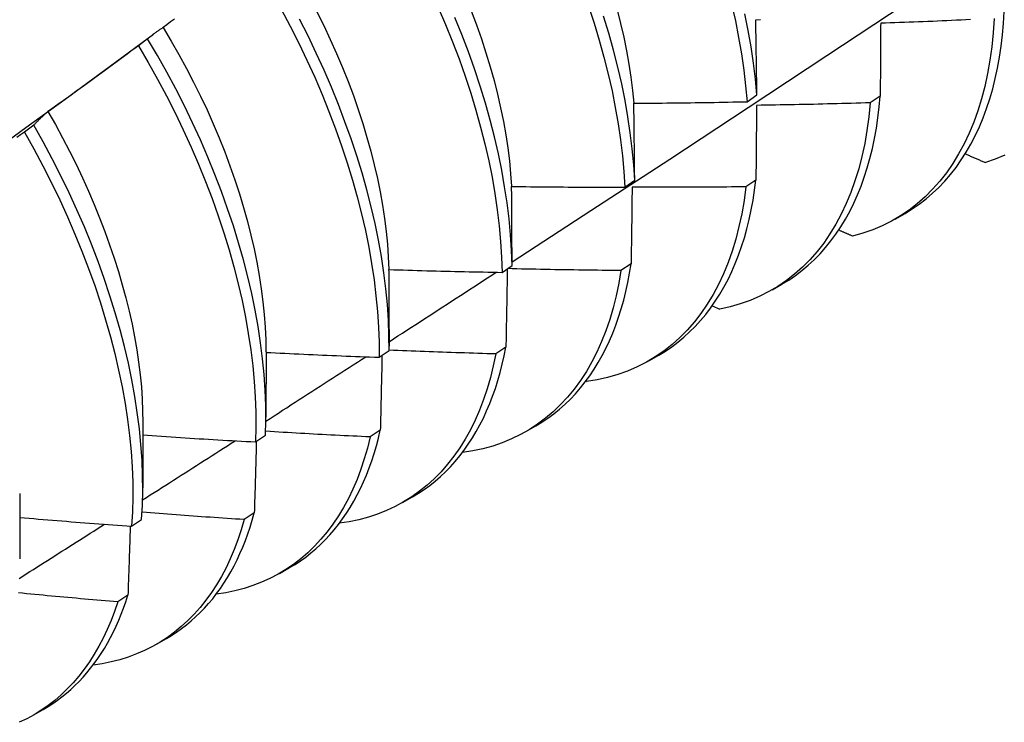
# Model space of a CAD drawing. Header units: inches. Extents: x 14 to 175, y 13 to 97.
# Tile 80 of 90: x 158.71 to 158.988, y 75.492 to 75.691. Entities that reach past the tile are written whole.
import ezdxf

# ---------------------------------------------------------------- set-up
doc = ezdxf.new("R2010")
doc.units = ezdxf.units.IN
doc.header["$MEASUREMENT"] = 0
doc.layers.add('Visible Edges(ANSI)', color=7, linetype='Continuous', lineweight=25)

msp = doc.modelspace()

# ---------------------------------------------------------------- linework, layer by layer
at = {"layer": 'Visible Edges(ANSI)'}
for p, q in [((158.73407, 75.67655), (158.74801, 75.68684)), ((158.74632, 75.68551), (158.74372, 75.68354)), ((158.91575, 75.66772), (158.91854, 75.66967)), ((158.9534, 75.66933), (158.95056, 75.66741)), ((158.71412, 75.66107), (158.71151, 75.65909)), ((158.8812, 75.64356), (158.88399, 75.64551)), ((158.91825, 75.64556), (158.9154, 75.64365)), ((158.95761, 75.63453), (158.96042, 75.63615)), ((158.88298, 75.62189), (158.88012, 75.61998)), ((158.84653, 75.61947), (158.84933, 75.62142)), ((158.92281, 75.61449), (158.92562, 75.61611)), ((158.90593, 75.61004), (158.90802, 75.6091)), ((158.81457, 75.6033), (158.81456, 75.59858)), ((158.77979, 75.59698), (158.77976, 75.57854)), ((158.81174, 75.59546), (158.81456, 75.5974)), ((158.84759, 75.59831), (158.84473, 75.59641)), ((158.88801, 75.59445), (158.89082, 75.59607)), ((158.87019, 75.58871), (158.87038, 75.58862)), ((158.74499, 75.57694), (158.74497, 75.5585)), ((158.81209, 75.57482), (158.80922, 75.57293)), ((158.85321, 75.57442), (158.85602, 75.57603)), ((158.77683, 75.57152), (158.77966, 75.57345)), ((158.71019, 75.5569), (158.71017, 75.53846)), ((158.81841, 75.55438), (158.82122, 75.556)), ((158.74181, 75.54766), (158.74464, 75.54959)), ((158.77648, 75.55144), (158.77359, 75.54956)), ((158.78361, 75.53434), (158.78643, 75.53596)), ((158.74075, 75.52817), (158.73786, 75.52629)), ((158.74881, 75.5143), (158.75163, 75.51592)), ((158.71402, 75.49426), (158.71683, 75.49588))]:
    msp.add_line(p, q, dxfattribs=at)
at = {"layer": 'Visible Edges(ANSI)', "flags": 128}
for points in [[(158.84933, 75.6224), (158.87163, 75.63694), (158.89389, 75.6515), (158.9161, 75.6661), (158.93828, 75.68074), (158.96042, 75.6954), (158.98251, 75.71009), (159.00457, 75.72481), (159.02659, 75.73956), (159.04856, 75.75433), (159.0705, 75.76913), (159.09239, 75.78395), (159.11425, 75.7988), (159.13606, 75.81367), (159.15784, 75.82856), (159.17958, 75.84347)], [(158.78407, 75.69388), (158.7866, 75.68911), (158.78903, 75.68431), (158.79134, 75.67949), (158.79354, 75.67465), (158.79562, 75.6698), (158.79759, 75.66494), (158.79943, 75.66008), (158.80115, 75.65523), (158.80275, 75.65039), (158.80422, 75.64557), (158.80557, 75.64078), (158.80678, 75.63601), (158.80786, 75.63128), (158.80882, 75.62659), (158.80964, 75.62196), (158.81032, 75.61737), (158.81087, 75.61285), (158.81129, 75.60839), (158.81158, 75.604), (158.81173, 75.59969), (158.81174, 75.59546)], [(158.82846, 75.6944), (158.83054, 75.68955), (158.8325, 75.68469), (158.83434, 75.67983), (158.83605, 75.67498), (158.83764, 75.67015), (158.8391, 75.66533), (158.84044, 75.66053), (158.84165, 75.65577), (158.84272, 75.65104), (158.84367, 75.64636), (158.84448, 75.64172), (158.84516, 75.63714), (158.8457, 75.63262), (158.84611, 75.62816), (158.84639, 75.62378), (158.84653, 75.61947)], [(158.87095, 75.69474), (158.87253, 75.6899), (158.87399, 75.68508), (158.87531, 75.68029), (158.87651, 75.67553), (158.87758, 75.6708), (158.87852, 75.66612), (158.87932, 75.66149), (158.87999, 75.65691), (158.88053, 75.65239), (158.88093, 75.64794), (158.8812, 75.64356)], [(158.91138, 75.69528), (158.91244, 75.69056), (158.91337, 75.68588), (158.91416, 75.68125), (158.91483, 75.67668), (158.91535, 75.67217), (158.91575, 75.66772)], [(158.75388, 75.69108), (158.75282, 75.69029), (158.75177, 75.6895), (158.75071, 75.68871)], [(158.81456, 75.5974), (158.81453, 75.60163), (158.81437, 75.60595), (158.81408, 75.61034), (158.81365, 75.61481), (158.81309, 75.61934), (158.81239, 75.62393), (158.81156, 75.62857), (158.8106, 75.63326), (158.8095, 75.63799), (158.80828, 75.64276), (158.80693, 75.64756), (158.80545, 75.65238), (158.80384, 75.65722), (158.80211, 75.66207), (158.80025, 75.66693), (158.79828, 75.67179), (158.79619, 75.67664), (158.79398, 75.68148), (158.79166, 75.6863), (158.78922, 75.6911)], [(158.79414, 75.69317), (158.79609, 75.68924), (158.79795, 75.6853), (158.79972, 75.68134), (158.8014, 75.67738), (158.80298, 75.67342), (158.80447, 75.66946), (158.80586, 75.66551), (158.80715, 75.66157), (158.80833, 75.65764), (158.80941, 75.65374), (158.81039, 75.64987), (158.81126, 75.64602), (158.81203, 75.64221), (158.8127, 75.63844), (158.81327, 75.63471), (158.81373, 75.63102), (158.81408, 75.62739), (158.81434, 75.62381), (158.81449, 75.62029)], [(158.84933, 75.62142), (158.84918, 75.62573), (158.8489, 75.63012), (158.84848, 75.63458), (158.84792, 75.63911), (158.84723, 75.64369), (158.84641, 75.64833), (158.84546, 75.65302), (158.84437, 75.65775), (158.84315, 75.66251), (158.84181, 75.66731), (158.84034, 75.67213), (158.83874, 75.67697), (158.83701, 75.68182), (158.83517, 75.68668), (158.8332, 75.69154)], [(158.83778, 75.69338), (158.83926, 75.68942), (158.84065, 75.68546), (158.84194, 75.68152), (158.84314, 75.6776), (158.84423, 75.67369), (158.84522, 75.66981), (158.8461, 75.66597), (158.84688, 75.66216), (158.84755, 75.65839), (158.84811, 75.65466), (158.84857, 75.65098), (158.84892, 75.64736), (158.84916, 75.64379)], [(158.88399, 75.64551), (158.88372, 75.6499), (158.8833, 75.65435), (158.88276, 75.65887), (158.88208, 75.66346), (158.88126, 75.66809), (158.88032, 75.67278), (158.87924, 75.67751), (158.87803, 75.68227), (158.87669, 75.68706), (158.87522, 75.69188)], [(158.87901, 75.69367), (158.88, 75.68979), (158.88088, 75.68594), (158.88166, 75.68212), (158.88234, 75.67835), (158.88291, 75.67462), (158.88338, 75.67093), (158.88374, 75.6673)], [(158.91854, 75.66967), (158.91813, 75.67413), (158.91759, 75.67864), (158.91692, 75.68322), (158.91611, 75.68786), (158.91517, 75.69254)], [(158.9856, 75.69125), (158.98534, 75.68721), (158.98494, 75.68326), (158.98441, 75.67942), (158.98375, 75.67569), (158.98296, 75.67206), (158.98204, 75.66856), (158.98099, 75.66517), (158.97982, 75.66192), (158.97852, 75.65879), (158.9771, 75.65579), (158.97555, 75.65294), (158.97389, 75.65022), (158.97211, 75.64765), (158.97021, 75.64523), (158.9682, 75.64296), (158.96609, 75.64084), (158.96387, 75.63888), (158.96154, 75.63708), (158.95912, 75.63544), (158.95659, 75.63397), (158.95398, 75.63266), (158.95127, 75.63152), (158.94848, 75.63054), (158.9456, 75.62974)], [(158.96042, 75.63615), (158.96246, 75.6374), (158.96444, 75.63876), (158.96635, 75.64023), (158.96819, 75.64181), (158.96997, 75.64349), (158.97166, 75.64528), (158.97329, 75.64717), (158.97484, 75.64916), (158.97631, 75.65126), (158.97771, 75.65345), (158.97902, 75.65573), (158.98025, 75.65811), (158.98141, 75.66058), (158.98248, 75.66314), (158.98346, 75.66579), (158.98436, 75.66853), (158.98518, 75.67134), (158.98591, 75.67424), (158.98655, 75.67722), (158.9871, 75.68027), (158.98757, 75.68339), (158.98794, 75.68659), (158.98823, 75.68985), (158.98843, 75.69318)], [(158.75071, 75.68871), (158.75052, 75.68859), (158.75033, 75.68846), (158.75015, 75.68834), (158.74996, 75.68822), (158.74977, 75.68809), (158.74958, 75.68796), (158.7494, 75.68784), (158.74921, 75.68771), (158.74903, 75.68758), (158.74884, 75.68745), (158.74866, 75.68732), (158.74847, 75.68718), (158.74829, 75.68705), (158.74811, 75.68692), (158.74793, 75.68678), (158.74775, 75.68664), (158.74757, 75.68651), (158.74739, 75.68637), (158.74721, 75.68623), (158.74703, 75.68609), (158.74685, 75.68595), (158.74668, 75.6858), (158.7465, 75.68566), (158.74632, 75.68551)], [(158.75068, 75.68868), (158.75297, 75.68487), (158.75517, 75.68102), (158.75729, 75.67714), (158.75932, 75.67324), (158.76127, 75.66932), (158.76312, 75.66539), (158.76488, 75.66144), (158.76655, 75.65749), (158.76812, 75.65353), (158.7696, 75.64958), (158.77098, 75.64563), (158.77226, 75.6417), (158.77345, 75.63778), (158.77453, 75.63388), (158.77552, 75.63), (158.7764, 75.62616), (158.77719, 75.62234), (158.77787, 75.61857), (158.77845, 75.61484), (158.77892, 75.61116), (158.77929, 75.60752), (158.77956, 75.60395), (158.77972, 75.60043), (158.77977, 75.59698)], [(158.9182, 75.6909), (158.91954, 75.69093)], [(158.91854, 75.66967), (158.91852, 75.67057), (158.91851, 75.67146), (158.9185, 75.67235), (158.91849, 75.67325), (158.91848, 75.67414), (158.91846, 75.67503), (158.91845, 75.67592), (158.91844, 75.67681), (158.91842, 75.67769), (158.91841, 75.67858), (158.9184, 75.67947), (158.91838, 75.68035), (158.91837, 75.68124), (158.91836, 75.68212), (158.91834, 75.683), (158.91833, 75.68388), (158.91831, 75.68476), (158.9183, 75.68564), (158.91828, 75.68652), (158.91827, 75.6874), (158.91825, 75.68827), (158.91824, 75.68915), (158.91822, 75.69003), (158.9182, 75.6909)], [(158.95352, 75.68989), (158.95351, 75.68904), (158.95351, 75.6882), (158.95351, 75.68735), (158.9535, 75.6865), (158.9535, 75.68565), (158.95349, 75.6848), (158.95349, 75.68395), (158.95348, 75.6831), (158.95348, 75.68224), (158.95347, 75.68139), (158.95347, 75.68053), (158.95346, 75.67968), (158.95346, 75.67882), (158.95345, 75.67796), (158.95345, 75.6771), (158.95344, 75.67624), (158.95344, 75.67538), (158.95343, 75.67452), (158.95342, 75.67366), (158.95342, 75.67279), (158.95341, 75.67193), (158.95341, 75.67106), (158.9534, 75.6702), (158.9534, 75.66933)], [(158.97892, 75.69092), (158.97758, 75.69085), (158.97625, 75.69079), (158.97491, 75.69073), (158.97358, 75.69067), (158.97224, 75.69061), (158.9709, 75.69055), (158.96956, 75.69049), (158.96823, 75.69044), (158.96689, 75.69038), (158.96555, 75.69033), (158.96422, 75.69028), (158.96288, 75.69022), (158.96154, 75.69017), (158.96021, 75.69012), (158.95887, 75.69007), (158.95753, 75.69003), (158.95619, 75.68998), (158.95486, 75.68993), (158.95352, 75.68989)], [(158.77966, 75.57345), (158.77976, 75.57761), (158.77973, 75.58185), (158.77956, 75.58617), (158.77926, 75.59057), (158.77882, 75.59503), (158.77825, 75.59957), (158.77755, 75.60416), (158.77671, 75.60881), (158.77574, 75.6135), (158.77464, 75.61823), (158.7734, 75.623), (158.77204, 75.6278), (158.77056, 75.63263), (158.76894, 75.63747), (158.7672, 75.64232), (158.76534, 75.64718), (158.76336, 75.65204), (158.76126, 75.65689), (158.75905, 75.66173), (158.75672, 75.66655), (158.75428, 75.67134), (158.75173, 75.6761), (158.74908, 75.68083), (158.74632, 75.68551)], [(158.74372, 75.68354), (158.74267, 75.68275), (158.74161, 75.68197), (158.74055, 75.68118), (158.73949, 75.6804), (158.73843, 75.67961), (158.73737, 75.67883), (158.73631, 75.67805), (158.73524, 75.67727), (158.73418, 75.67649), (158.73312, 75.67571), (158.73205, 75.67493), (158.73099, 75.67416), (158.72992, 75.67338), (158.72885, 75.67261), (158.72779, 75.67183), (158.72672, 75.67106), (158.72565, 75.67029), (158.72458, 75.66952), (158.72351, 75.66875), (158.72244, 75.66798), (158.72137, 75.66721), (158.7203, 75.66645), (158.71923, 75.66568), (158.71815, 75.66492)], [(158.74372, 75.68354), (158.74647, 75.67885), (158.74912, 75.67412), (158.75166, 75.66936), (158.75409, 75.66456), (158.75641, 75.65974), (158.75861, 75.6549), (158.7607, 75.65005), (158.76268, 75.64519), (158.76453, 75.64033), (158.76626, 75.63548), (158.76786, 75.63064), (158.76934, 75.62582), (158.77069, 75.62102), (158.77191, 75.61625), (158.773, 75.61152), (158.77396, 75.60683), (158.77479, 75.60219), (158.77549, 75.5976), (158.77605, 75.59307), (158.77647, 75.58861), (158.77676, 75.58422), (158.77692, 75.5799), (158.77694, 75.57567), (158.77683, 75.57152)], [(158.70078, 75.65229), (158.71188, 75.66038), (158.72298, 75.66846), (158.73406, 75.67655)], [(158.92562, 75.61611), (158.92757, 75.6173), (158.92946, 75.61859), (158.93128, 75.61998), (158.93305, 75.62146), (158.93475, 75.62304), (158.93639, 75.62472), (158.93796, 75.62649), (158.93946, 75.62835), (158.94089, 75.6303), (158.94225, 75.63235), (158.94354, 75.63448), (158.94476, 75.63669), (158.9459, 75.639), (158.94697, 75.64138), (158.94797, 75.64384), (158.94888, 75.64639), (158.94972, 75.64901), (158.95049, 75.6517), (158.95117, 75.65447), (158.95178, 75.65731), (158.9523, 75.66022), (158.95275, 75.66319), (158.95311, 75.66623), (158.9534, 75.66933)], [(158.88375, 75.6673), (158.88509, 75.66731), (158.88642, 75.66731), (158.88775, 75.66732), (158.88909, 75.66733), (158.89042, 75.66734), (158.89175, 75.66735), (158.89309, 75.66736), (158.89442, 75.66738), (158.89575, 75.66739), (158.89709, 75.66741), (158.89842, 75.66742), (158.89975, 75.66744), (158.90109, 75.66746), (158.90242, 75.66748), (158.90375, 75.6675), (158.90508, 75.66752), (158.90642, 75.66754), (158.90775, 75.66756), (158.90908, 75.66759), (158.91042, 75.66761), (158.91175, 75.66764), (158.91308, 75.66766), (158.91442, 75.66769), (158.91575, 75.66772)], [(158.88399, 75.64551), (158.88399, 75.64643), (158.88398, 75.64735), (158.88397, 75.64826), (158.88396, 75.64918), (158.88395, 75.65009), (158.88395, 75.65101), (158.88394, 75.65192), (158.88393, 75.65283), (158.88392, 75.65374), (158.88391, 75.65465), (158.8839, 75.65556), (158.88389, 75.65647), (158.88388, 75.65738), (158.88387, 75.65828), (158.88386, 75.65919), (158.88385, 75.66009), (158.88384, 75.661), (158.88383, 75.6619), (158.88381, 75.6628), (158.8838, 75.6637), (158.88379, 75.6646), (158.88378, 75.6655), (158.88377, 75.6664), (158.88375, 75.6673)], [(158.95056, 75.66741), (158.95017, 75.66346), (158.94965, 75.65961), (158.949, 75.65587), (158.94822, 75.65224), (158.9473, 75.64872), (158.94626, 75.64533), (158.94509, 75.64207), (158.9438, 75.63893), (158.94238, 75.63593), (158.94085, 75.63306), (158.93919, 75.63034), (158.93742, 75.62776), (158.93553, 75.62533), (158.93353, 75.62305), (158.93142, 75.62092), (158.9292, 75.61896), (158.92688, 75.61715), (158.92446, 75.6155), (158.92195, 75.61401), (158.91934, 75.61269), (158.91664, 75.61154), (158.91385, 75.61056), (158.91098, 75.60974), (158.90802, 75.6091)], [(158.91844, 75.66669), (158.91843, 75.66582), (158.91843, 75.66495), (158.91842, 75.66407), (158.91841, 75.6632), (158.9184, 75.66233), (158.9184, 75.66145), (158.91839, 75.66058), (158.91838, 75.6597), (158.91837, 75.65883), (158.91836, 75.65795), (158.91836, 75.65707), (158.91835, 75.65619), (158.91834, 75.65531), (158.91833, 75.65443), (158.91832, 75.65355), (158.91832, 75.65266), (158.91831, 75.65178), (158.9183, 75.65089), (158.91829, 75.65001), (158.91828, 75.64912), (158.91827, 75.64823), (158.91826, 75.64734), (158.91825, 75.64645), (158.91825, 75.64556)], [(158.95056, 75.66741), (158.94922, 75.66736), (158.94788, 75.66732), (158.94655, 75.66728), (158.94521, 75.66724), (158.94387, 75.66721), (158.94253, 75.66717), (158.94119, 75.66713), (158.93986, 75.6671), (158.93852, 75.66707), (158.93718, 75.66703), (158.93584, 75.667), (158.9345, 75.66697), (158.93316, 75.66694), (158.93183, 75.66691), (158.93049, 75.66689), (158.92915, 75.66686), (158.92781, 75.66683), (158.92647, 75.66681), (158.92513, 75.66679), (158.92379, 75.66676), (158.92246, 75.66674), (158.92112, 75.66672), (158.91978, 75.6667), (158.91844, 75.66669)], [(158.71815, 75.66492), (158.71798, 75.66477), (158.7178, 75.66462), (158.71763, 75.66447), (158.71746, 75.66432), (158.71728, 75.66416), (158.71711, 75.66401), (158.71694, 75.66386), (158.71677, 75.6637), (158.7166, 75.66354), (158.71643, 75.66339), (158.71626, 75.66323), (158.71609, 75.66307), (158.71593, 75.66291), (158.71576, 75.66275), (158.71559, 75.66258), (158.71543, 75.66242), (158.71526, 75.66225), (158.7151, 75.66209), (158.71493, 75.66192), (158.71477, 75.66175), (158.7146, 75.66158), (158.71444, 75.66141), (158.71428, 75.66124), (158.71412, 75.66107)], [(158.71814, 75.66492), (158.72025, 75.66123), (158.72228, 75.65751), (158.72423, 75.65377), (158.7261, 75.65001), (158.72789, 75.64623), (158.7296, 75.64245), (158.73122, 75.63865), (158.73276, 75.63485), (158.73422, 75.63106), (158.73559, 75.62726), (158.73687, 75.62348), (158.73806, 75.61971), (158.73916, 75.61596), (158.74017, 75.61223), (158.74108, 75.60852), (158.74191, 75.60485), (158.74263, 75.6012), (158.74326, 75.5976), (158.74379, 75.59403), (158.74422, 75.59052), (158.74455, 75.58705), (158.74478, 75.58363), (158.74492, 75.58027), (158.74496, 75.57697)], [(158.74464, 75.54959), (158.74487, 75.55366), (158.74496, 75.55782), (158.74492, 75.56206), (158.74475, 75.56639), (158.74444, 75.57079), (158.74399, 75.57526), (158.74341, 75.5798), (158.7427, 75.5844), (158.74185, 75.58904), (158.74088, 75.59374), (158.73977, 75.59848), (158.73853, 75.60325), (158.73716, 75.60805), (158.73566, 75.61287), (158.73404, 75.61772), (158.7323, 75.62257), (158.73043, 75.62743), (158.72844, 75.63229), (158.72633, 75.63714), (158.72411, 75.64197), (158.72178, 75.64679), (158.71933, 75.65158), (158.71678, 75.65635), (158.71412, 75.66107)], [(158.71151, 75.65909), (158.71044, 75.65833), (158.70936, 75.65757)], [(158.71151, 75.65909), (158.71416, 75.65437), (158.71671, 75.6496), (158.71915, 75.64481), (158.72147, 75.63999), (158.72369, 75.63515), (158.72578, 75.6303), (158.72776, 75.62544), (158.72962, 75.62058), (158.73136, 75.61573), (158.73297, 75.61089), (158.73446, 75.60606), (158.73582, 75.60127), (158.73705, 75.5965), (158.73814, 75.59176), (158.73911, 75.58707), (158.73995, 75.58242), (158.74065, 75.57783), (158.74122, 75.5733), (158.74165, 75.56883), (158.74195, 75.56444), (158.74212, 75.56012), (158.74215, 75.55588), (158.74204, 75.55172), (158.74181, 75.54766)], [(158.97741, 75.65296), (158.97765, 75.65286), (158.97789, 75.65276), (158.97812, 75.65266), (158.97836, 75.65256), (158.9786, 75.65246), (158.97883, 75.65236), (158.97907, 75.65225), (158.97931, 75.65215), (158.97955, 75.65205), (158.97978, 75.65195), (158.98002, 75.65185), (158.98026, 75.65175), (158.98049, 75.65164), (158.98073, 75.65154), (158.98097, 75.65144), (158.98121, 75.65134), (158.98144, 75.65124), (158.98168, 75.65114), (158.98192, 75.65104), (158.98216, 75.65093), (158.98239, 75.65083), (158.98263, 75.65073), (158.98287, 75.65063), (158.98311, 75.65053)], [(158.98862, 75.65262), (158.98591, 75.65149), (158.98311, 75.65053)], [(158.8492, 75.64375), (158.85053, 75.64373), (158.85187, 75.64372), (158.8532, 75.6437), (158.85453, 75.64368), (158.85587, 75.64367), (158.8572, 75.64365), (158.85853, 75.64364), (158.85986, 75.64363), (158.8612, 75.64362), (158.86253, 75.64361), (158.86386, 75.6436), (158.8652, 75.64359), (158.86653, 75.64358), (158.86786, 75.64358), (158.8692, 75.64357), (158.87053, 75.64356), (158.87186, 75.64356), (158.8732, 75.64356), (158.87453, 75.64356), (158.87586, 75.64356), (158.8772, 75.64356), (158.87853, 75.64356), (158.87986, 75.64356), (158.8812, 75.64356)], [(158.84933, 75.62142), (158.84933, 75.62236), (158.84933, 75.6233), (158.84933, 75.62424), (158.84932, 75.62517), (158.84932, 75.62611), (158.84931, 75.62705), (158.84931, 75.62798), (158.84931, 75.62892), (158.8493, 75.62985), (158.8493, 75.63078), (158.84929, 75.63172), (158.84928, 75.63265), (158.84928, 75.63358), (158.84927, 75.63451), (158.84927, 75.63544), (158.84926, 75.63636), (158.84925, 75.63729), (158.84925, 75.63822), (158.84924, 75.63914), (158.84923, 75.64007), (158.84922, 75.64099), (158.84922, 75.64191), (158.84921, 75.64283), (158.8492, 75.64375)], [(158.89082, 75.59607), (158.89267, 75.5972), (158.89447, 75.59842), (158.89621, 75.59972), (158.8979, 75.60112), (158.89953, 75.6026), (158.9011, 75.60417), (158.90261, 75.60582), (158.90406, 75.60755), (158.90545, 75.60937), (158.90678, 75.61127), (158.90804, 75.61325), (158.90923, 75.61531), (158.91037, 75.61745), (158.91143, 75.61966), (158.91243, 75.62194), (158.91335, 75.6243), (158.91421, 75.62673), (158.915, 75.62923), (158.91572, 75.63179), (158.91637, 75.63442), (158.91695, 75.63712), (158.91745, 75.63987), (158.91789, 75.64269), (158.91825, 75.64556)], [(158.9154, 75.64365), (158.91489, 75.63979), (158.91424, 75.63604), (158.91347, 75.63241), (158.91256, 75.62889), (158.91153, 75.62549), (158.91037, 75.62222), (158.90908, 75.61907), (158.90767, 75.61606), (158.90614, 75.61319), (158.90449, 75.61046), (158.90273, 75.60787), (158.90085, 75.60543), (158.89885, 75.60314), (158.89675, 75.60101), (158.89454, 75.59903), (158.89223, 75.59721), (158.88981, 75.59555), (158.8873, 75.59406), (158.8847, 75.59273), (158.882, 75.59156), (158.87922, 75.59057), (158.87635, 75.58975), (158.8734, 75.5891), (158.87038, 75.58862)], [(158.88326, 75.64356), (158.88325, 75.64267), (158.88324, 75.64177), (158.88323, 75.64088), (158.88322, 75.63998), (158.88321, 75.63909), (158.8832, 75.63819), (158.88318, 75.63729), (158.88317, 75.63639), (158.88316, 75.63549), (158.88315, 75.63459), (158.88314, 75.63369), (158.88313, 75.63279), (158.88312, 75.63188), (158.8831, 75.63098), (158.88309, 75.63007), (158.88308, 75.62917), (158.88307, 75.62826), (158.88305, 75.62735), (158.88304, 75.62644), (158.88303, 75.62553), (158.88302, 75.62462), (158.883, 75.62371), (158.88299, 75.6228), (158.88298, 75.62189)], [(158.9154, 75.64365), (158.91406, 75.64363), (158.91272, 75.64362), (158.91138, 75.6436), (158.91004, 75.64359), (158.90871, 75.64358), (158.90737, 75.64357), (158.90603, 75.64356), (158.90469, 75.64355), (158.90335, 75.64354), (158.90201, 75.64354), (158.90067, 75.64353), (158.89933, 75.64353), (158.89799, 75.64353), (158.89665, 75.64352), (158.89531, 75.64352), (158.89397, 75.64352), (158.89263, 75.64352), (158.8913, 75.64353), (158.88996, 75.64353), (158.88862, 75.64353), (158.88728, 75.64354), (158.88594, 75.64354), (158.8846, 75.64355), (158.88326, 75.64356)], [(158.94168, 75.63146), (158.94184, 75.63139), (158.942, 75.63132), (158.94217, 75.63125), (158.94233, 75.63118), (158.94249, 75.6311), (158.94266, 75.63103), (158.94282, 75.63096), (158.94298, 75.63089), (158.94315, 75.63082), (158.94331, 75.63074), (158.94347, 75.63067), (158.94364, 75.6306), (158.9438, 75.63053), (158.94396, 75.63046), (158.94413, 75.63039), (158.94429, 75.63031), (158.94446, 75.63024), (158.94462, 75.63017), (158.94478, 75.6301), (158.94495, 75.63003), (158.94511, 75.62996), (158.94527, 75.62988), (158.94544, 75.62981), (158.9456, 75.62974)], [(158.85602, 75.57603), (158.85778, 75.5771), (158.85948, 75.57825), (158.86114, 75.57947), (158.86275, 75.58078), (158.86431, 75.58216), (158.86581, 75.58362), (158.86726, 75.58516), (158.86866, 75.58677), (158.87, 75.58846), (158.87129, 75.59022), (158.87251, 75.59205), (158.87368, 75.59396), (158.8748, 75.59593), (158.87585, 75.59797), (158.87684, 75.60008), (158.87777, 75.60226), (158.87865, 75.6045), (158.87945, 75.60681), (158.8802, 75.60918), (158.88088, 75.6116), (158.8815, 75.61409), (158.88206, 75.61663), (158.88255, 75.61923), (158.88298, 75.62189)], [(158.81454, 75.62027), (158.81588, 75.62022), (158.81721, 75.62018), (158.81854, 75.62014), (158.81987, 75.6201), (158.82121, 75.62006), (158.82254, 75.62002), (158.82387, 75.61998), (158.8252, 75.61994), (158.82654, 75.61991), (158.82787, 75.61987), (158.8292, 75.61984), (158.83053, 75.6198), (158.83187, 75.61977), (158.8332, 75.61974), (158.83453, 75.61971), (158.83586, 75.61968), (158.8372, 75.61965), (158.83853, 75.61962), (158.83986, 75.61959), (158.8412, 75.61957), (158.84253, 75.61954), (158.84386, 75.61952), (158.8452, 75.6195), (158.84653, 75.61947)], [(158.81457, 75.6033), (158.81457, 75.60401), (158.81457, 75.60472), (158.81457, 75.60544), (158.81457, 75.60615), (158.81457, 75.60686), (158.81457, 75.60757), (158.81457, 75.60828), (158.81457, 75.60898), (158.81457, 75.60969), (158.81457, 75.6104), (158.81457, 75.61111), (158.81457, 75.61182), (158.81457, 75.61252), (158.81456, 75.61323), (158.81456, 75.61393), (158.81456, 75.61464), (158.81456, 75.61534), (158.81456, 75.61605), (158.81456, 75.61675), (158.81455, 75.61746), (158.81455, 75.61816), (158.81455, 75.61886), (158.81455, 75.61956), (158.81454, 75.62027)], [(158.81456, 75.59985), (158.81582, 75.60067), (158.81709, 75.60149), (158.81835, 75.6023), (158.81962, 75.60312), (158.82088, 75.60394), (158.82215, 75.60476), (158.82341, 75.60558), (158.82467, 75.6064), (158.82594, 75.60721), (158.8272, 75.60803), (158.82847, 75.60885), (158.82973, 75.60967), (158.83099, 75.61049), (158.83225, 75.61131), (158.83352, 75.61213), (158.83478, 75.61295), (158.83604, 75.61377), (158.83731, 75.61459), (158.83857, 75.61541), (158.83983, 75.61623), (158.84109, 75.61705), (158.84236, 75.61787), (158.84362, 75.61869), (158.84488, 75.61951)], [(158.88012, 75.61998), (158.87951, 75.61636), (158.87878, 75.61284), (158.87792, 75.60942), (158.87695, 75.60612), (158.87585, 75.60294), (158.87464, 75.59987), (158.87332, 75.59693), (158.87188, 75.59412), (158.87033, 75.59143), (158.86867, 75.58888), (158.8669, 75.58647), (158.86503, 75.58419), (158.86305, 75.58206), (158.86098, 75.58007), (158.8588, 75.57822), (158.85653, 75.57653), (158.85417, 75.57498), (158.85172, 75.57359), (158.84918, 75.57236), (158.84656, 75.57128), (158.84385, 75.57035), (158.84107, 75.56959), (158.83822, 75.56899), (158.8353, 75.56854)], [(158.84798, 75.62048), (158.84797, 75.61957), (158.84795, 75.61865), (158.84794, 75.61773), (158.84792, 75.61682), (158.84791, 75.6159), (158.84789, 75.61498), (158.84788, 75.61406), (158.84786, 75.61314), (158.84785, 75.61222), (158.84783, 75.6113), (158.84781, 75.61038), (158.8478, 75.60945), (158.84778, 75.60853), (158.84776, 75.6076), (158.84775, 75.60668), (158.84773, 75.60575), (158.84771, 75.60482), (158.8477, 75.6039), (158.84768, 75.60297), (158.84766, 75.60204), (158.84765, 75.6011), (158.84763, 75.60017), (158.84761, 75.59924), (158.84759, 75.59831)], [(158.88012, 75.61998), (158.87879, 75.61999), (158.87745, 75.62), (158.87611, 75.62001), (158.87477, 75.62003), (158.87344, 75.62004), (158.8721, 75.62006), (158.87076, 75.62007), (158.86942, 75.62009), (158.86809, 75.62011), (158.86675, 75.62013), (158.86541, 75.62015), (158.86407, 75.62017), (158.86274, 75.6202), (158.8614, 75.62022), (158.86006, 75.62024), (158.85873, 75.62027), (158.85739, 75.6203), (158.85605, 75.62032), (158.85471, 75.62035), (158.85338, 75.62038), (158.85204, 75.62041), (158.8507, 75.62045), (158.84937, 75.62048), (158.84803, 75.62051)], [(158.77979, 75.59684), (158.78112, 75.59677), (158.78245, 75.5967), (158.78378, 75.59664), (158.78511, 75.59657), (158.78644, 75.59651), (158.78777, 75.59644), (158.7891, 75.59638), (158.79043, 75.59632), (158.79177, 75.59626), (158.7931, 75.5962), (158.79443, 75.59614), (158.79576, 75.59608), (158.79709, 75.59603), (158.79842, 75.59597), (158.79975, 75.59591), (158.80109, 75.59586), (158.80242, 75.59581), (158.80375, 75.59575), (158.80508, 75.5957), (158.80641, 75.59565), (158.80774, 75.5956), (158.80908, 75.59555), (158.81041, 75.59551), (158.81174, 75.59546)], [(158.84473, 75.59641), (158.84403, 75.59302), (158.84322, 75.58974), (158.8423, 75.58656), (158.84127, 75.58349), (158.84013, 75.58052), (158.83889, 75.57767), (158.83754, 75.57494), (158.83609, 75.57232), (158.83453, 75.56982), (158.83288, 75.56745), (158.83113, 75.56521), (158.82928, 75.56309), (158.82734, 75.56111), (158.82531, 75.55926), (158.82318, 75.55755), (158.82098, 75.55597), (158.81868, 75.55453), (158.81631, 75.55324), (158.81385, 75.55209), (158.81132, 75.55108), (158.80872, 75.55021), (158.80605, 75.5495), (158.8033, 75.54893), (158.8005, 75.5485)], [(158.84473, 75.59641), (158.84347, 75.59644), (158.84221, 75.59647), (158.84096, 75.59651), (158.8397, 75.59655), (158.83844, 75.59658), (158.83718, 75.59662), (158.83593, 75.59666), (158.83467, 75.5967), (158.83341, 75.59674), (158.83215, 75.59679), (158.8309, 75.59683), (158.82964, 75.59687), (158.82838, 75.59692), (158.82713, 75.59696), (158.82587, 75.59701), (158.82461, 75.59706), (158.82335, 75.5971), (158.8221, 75.59715), (158.82084, 75.5972), (158.81958, 75.59725), (158.81833, 75.59731), (158.81707, 75.59736), (158.81581, 75.59741), (158.81456, 75.59747)], [(158.82122, 75.556), (158.82288, 75.557), (158.8245, 75.55807), (158.82607, 75.55922), (158.8276, 75.56044), (158.82908, 75.56173), (158.83051, 75.56308), (158.8319, 75.56451), (158.83324, 75.566), (158.83453, 75.56756), (158.83578, 75.56919), (158.83697, 75.57088), (158.83811, 75.57263), (158.8392, 75.57445), (158.84023, 75.57633), (158.84122, 75.57827), (158.84215, 75.58028), (158.84302, 75.58234), (158.84384, 75.58445), (158.84461, 75.58663), (158.84532, 75.58886), (158.84597, 75.59114), (158.84657, 75.59348), (158.84711, 75.59587), (158.84759, 75.59831)], [(158.77975, 75.57742), (158.78093, 75.57818), (158.78211, 75.57893), (158.78328, 75.57969), (158.78446, 75.58045), (158.78564, 75.5812), (158.78681, 75.58196), (158.78799, 75.58272), (158.78917, 75.58348), (158.79034, 75.58423), (158.79152, 75.58499), (158.7927, 75.58575), (158.79387, 75.5865), (158.79505, 75.58726), (158.79623, 75.58802), (158.7974, 75.58878), (158.79858, 75.58953), (158.79975, 75.59029), (158.80093, 75.59105), (158.8021, 75.59181), (158.80328, 75.59257), (158.80446, 75.59333), (158.80563, 75.59408), (158.80681, 75.59484), (158.80798, 75.5956)], [(158.81257, 75.59603), (158.81255, 75.59516), (158.81254, 75.59428), (158.81252, 75.5934), (158.8125, 75.59252), (158.81248, 75.59165), (158.81246, 75.59077), (158.81244, 75.58989), (158.81242, 75.58901), (158.8124, 75.58813), (158.81238, 75.58724), (158.81236, 75.58636), (158.81234, 75.58548), (158.81232, 75.58459), (158.8123, 75.58371), (158.81228, 75.58282), (158.81226, 75.58194), (158.81224, 75.58105), (158.81222, 75.58016), (158.8122, 75.57928), (158.81218, 75.57839), (158.81216, 75.5775), (158.81214, 75.57661), (158.81211, 75.57572), (158.81209, 75.57482)], [(158.80922, 75.57293), (158.80799, 75.57299), (158.80676, 75.57304), (158.80553, 75.5731), (158.8043, 75.57316), (158.80307, 75.57322), (158.80184, 75.57328), (158.80061, 75.57334), (158.79937, 75.57341), (158.79814, 75.57347), (158.79691, 75.57353), (158.79568, 75.5736), (158.79445, 75.57366), (158.79322, 75.57373), (158.79199, 75.5738), (158.79076, 75.57387), (158.78953, 75.57393), (158.7883, 75.574), (158.78707, 75.57408), (158.78584, 75.57415), (158.78461, 75.57422), (158.78339, 75.57429), (158.78216, 75.57437), (158.78093, 75.57444), (158.7797, 75.57452)], [(158.78643, 75.53596), (158.78799, 75.5369), (158.78951, 75.5379), (158.791, 75.53897), (158.79244, 75.54011), (158.79385, 75.5413), (158.79521, 75.54255), (158.79654, 75.54387), (158.79782, 75.54525), (158.79906, 75.54668), (158.80025, 75.54818), (158.8014, 75.54973), (158.80251, 75.55134), (158.80357, 75.55301), (158.80458, 75.55473), (158.80555, 75.55651), (158.80647, 75.55834), (158.80734, 75.56023), (158.80817, 75.56216), (158.80895, 75.56415), (158.80968, 75.56619), (158.81035, 75.56828), (158.81098, 75.57041), (158.81156, 75.57259), (158.81209, 75.57482)], [(158.74491, 75.55512), (158.746, 75.55581), (158.74709, 75.55651), (158.74818, 75.5572), (158.74927, 75.5579), (158.75036, 75.5586), (158.75145, 75.55929), (158.75254, 75.55999), (158.75363, 75.56069), (158.75472, 75.56138), (158.75581, 75.56208), (158.7569, 75.56278), (158.75799, 75.56348), (158.75908, 75.56417), (158.76017, 75.56487), (158.76126, 75.56557), (158.76235, 75.56626), (158.76344, 75.56696), (158.76453, 75.56766), (158.76562, 75.56836), (158.76671, 75.56905), (158.7678, 75.56975), (158.76889, 75.57045), (158.76997, 75.57115), (158.77106, 75.57185)], [(158.74498, 75.57348), (158.74631, 75.57338), (158.74764, 75.57329), (158.74896, 75.5732), (158.75029, 75.57311), (158.75161, 75.57303), (158.75294, 75.57294), (158.75427, 75.57285), (158.75559, 75.57277), (158.75692, 75.57268), (158.75825, 75.5726), (158.75957, 75.57252), (158.7609, 75.57243), (158.76223, 75.57235), (158.76356, 75.57227), (158.76488, 75.57219), (158.76621, 75.57212), (158.76754, 75.57204), (158.76887, 75.57196), (158.77019, 75.57189), (158.77152, 75.57181), (158.77285, 75.57174), (158.77418, 75.57166), (158.7755, 75.57159), (158.77683, 75.57152)], [(158.80922, 75.57293), (158.80844, 75.56979), (158.80757, 75.56674), (158.80659, 75.56378), (158.80551, 75.56093), (158.80434, 75.55818), (158.80307, 75.55554), (158.80171, 75.553), (158.80025, 75.55058), (158.7987, 75.54826), (158.79705, 75.54607), (158.79532, 75.54399), (158.79351, 75.54203), (158.7916, 75.54019), (158.78962, 75.53848), (158.78755, 75.53689), (158.78541, 75.53543), (158.78319, 75.5341), (158.78089, 75.53289), (158.77852, 75.53182), (158.77609, 75.53088), (158.77358, 75.53007), (158.77102, 75.5294), (158.76839, 75.52887), (158.7657, 75.52846)], [(158.77705, 75.57167), (158.77703, 75.57083), (158.777, 75.57), (158.77698, 75.56916), (158.77696, 75.56832), (158.77694, 75.56748), (158.77691, 75.56664), (158.77689, 75.5658), (158.77687, 75.56496), (158.77684, 75.56412), (158.77682, 75.56328), (158.7768, 75.56244), (158.77677, 75.5616), (158.77675, 75.56076), (158.77673, 75.55991), (158.7767, 75.55907), (158.77668, 75.55822), (158.77665, 75.55738), (158.77663, 75.55653), (158.7766, 75.55568), (158.77658, 75.55484), (158.77655, 75.55399), (158.77653, 75.55314), (158.7765, 75.55229), (158.77648, 75.55144)], [(158.71018, 75.55017), (158.7115, 75.55006), (158.71281, 75.54994), (158.71413, 75.54983), (158.71545, 75.54972), (158.71676, 75.54961), (158.71808, 75.5495), (158.7194, 75.54939), (158.72072, 75.54928), (158.72203, 75.54917), (158.72335, 75.54907), (158.72467, 75.54896), (158.72599, 75.54886), (158.7273, 75.54875), (158.72862, 75.54865), (158.72994, 75.54855), (158.73126, 75.54844), (158.73258, 75.54834), (158.73389, 75.54824), (158.73521, 75.54815), (158.73653, 75.54805), (158.73785, 75.54795), (158.73917, 75.54785), (158.74049, 75.54776), (158.74181, 75.54766)], [(158.77359, 75.54956), (158.77275, 75.54665), (158.77182, 75.54382), (158.7708, 75.54109), (158.76968, 75.53845), (158.76848, 75.53591), (158.76719, 75.53347), (158.76582, 75.53113), (158.76436, 75.52889), (158.76282, 75.52675), (158.76119, 75.52473), (158.75949, 75.52281), (158.75771, 75.521), (158.75585, 75.5193), (158.75392, 75.51772), (158.75191, 75.51625), (158.74983, 75.5149), (158.74769, 75.51367), (158.74547, 75.51256), (158.74319, 75.51156), (158.74085, 75.51069), (158.73845, 75.50994), (158.73599, 75.50931), (158.73347, 75.50881), (158.7309, 75.50842)], [(158.77359, 75.54956), (158.77239, 75.54964), (158.77119, 75.54971), (158.76999, 75.54979), (158.76879, 75.54987), (158.76759, 75.54995), (158.76638, 75.55003), (158.76518, 75.55012), (158.76398, 75.5502), (158.76278, 75.55028), (158.76158, 75.55037), (158.76038, 75.55045), (158.75918, 75.55054), (158.75798, 75.55063), (158.75678, 75.55071), (158.75558, 75.5508), (158.75437, 75.55089), (158.75317, 75.55098), (158.75197, 75.55107), (158.75077, 75.55116), (158.74957, 75.55126), (158.74837, 75.55135), (158.74717, 75.55144), (158.74597, 75.55154), (158.74477, 75.55163)], [(158.75163, 75.51592), (158.75309, 75.5168), (158.75452, 75.51774), (158.75592, 75.51873), (158.75728, 75.51978), (158.75861, 75.52088), (158.7599, 75.52204), (158.76116, 75.52325), (158.76238, 75.52451), (158.76356, 75.52583), (158.76471, 75.52719), (158.76581, 75.52861), (158.76688, 75.53008), (158.76791, 75.53161), (158.76889, 75.53318), (158.76984, 75.5348), (158.77075, 75.53646), (158.77161, 75.53818), (158.77243, 75.53994), (158.77322, 75.54175), (158.77395, 75.5436), (158.77465, 75.54549), (158.7753, 75.54743), (158.77591, 75.54942), (158.77648, 75.55144)], [(158.71003, 75.53293), (158.71104, 75.53357), (158.71204, 75.53421), (158.71304, 75.53485), (158.71405, 75.53548), (158.71505, 75.53612), (158.71606, 75.53676), (158.71706, 75.53739), (158.71807, 75.53803), (158.71907, 75.53867), (158.72007, 75.53931), (158.72108, 75.53994), (158.72208, 75.54058), (158.72308, 75.54122), (158.72409, 75.54186), (158.72509, 75.54249), (158.72609, 75.54313), (158.7271, 75.54377), (158.7281, 75.54441), (158.7291, 75.54505), (158.73011, 75.54569), (158.73111, 75.54632), (158.73211, 75.54696), (158.73312, 75.5476), (158.73412, 75.54824)], [(158.74142, 75.54769), (158.74139, 75.54688), (158.74137, 75.54608), (158.74134, 75.54527), (158.74131, 75.54446), (158.74129, 75.54365), (158.74126, 75.54284), (158.74123, 75.54203), (158.7412, 75.54122), (158.74118, 75.54041), (158.74115, 75.53959), (158.74112, 75.53878), (158.74109, 75.53797), (158.74107, 75.53715), (158.74104, 75.53634), (158.74101, 75.53552), (158.74098, 75.53471), (158.74095, 75.53389), (158.74092, 75.53308), (158.74089, 75.53226), (158.74087, 75.53144), (158.74084, 75.53062), (158.74081, 75.52981), (158.74078, 75.52899), (158.74075, 75.52817)], [(158.73786, 75.52629), (158.73669, 75.52639), (158.73551, 75.52649), (158.73434, 75.52658), (158.73317, 75.52668), (158.732, 75.52678), (158.73083, 75.52688), (158.72966, 75.52698), (158.72849, 75.52709), (158.72732, 75.52719), (158.72615, 75.52729), (158.72498, 75.5274), (158.72381, 75.5275), (158.72264, 75.52761), (158.72148, 75.52771), (158.72031, 75.52782), (158.71914, 75.52793), (158.71797, 75.52804), (158.7168, 75.52815), (158.71563, 75.52826), (158.71446, 75.52837), (158.71329, 75.52848), (158.71212, 75.52859), (158.71096, 75.52871), (158.70979, 75.52882)], [(158.71683, 75.49588), (158.7182, 75.4967), (158.71953, 75.49757), (158.72084, 75.49848), (158.72212, 75.49945), (158.72337, 75.50046), (158.72459, 75.50152), (158.72578, 75.50263), (158.72693, 75.50379), (158.72806, 75.50499), (158.72915, 75.50623), (158.7302, 75.50752), (158.73123, 75.50886), (158.73221, 75.51024), (158.73317, 75.51166), (158.73409, 75.51313), (158.73497, 75.51464), (158.73582, 75.51619), (158.73664, 75.51778), (158.73741, 75.51941), (158.73816, 75.52109), (158.73886, 75.5228), (158.73953, 75.52455), (158.74016, 75.52634), (158.74075, 75.52817)], [(158.73786, 75.52629), (158.73696, 75.52361), (158.73598, 75.521), (158.73492, 75.51849), (158.73378, 75.51606), (158.73256, 75.51372), (158.73126, 75.51147), (158.72988, 75.50932), (158.72843, 75.50726), (158.7269, 75.5053), (158.7253, 75.50343), (158.72363, 75.50167), (158.72189, 75.5), (158.72008, 75.49844), (158.7182, 75.49699), (158.71626, 75.49564), (158.71425, 75.49439), (158.71218, 75.49326), (158.71005, 75.49223)]]:
    msp.add_lwpolyline(points, dxfattribs=at)

doc.saveas('drawing.dxf')
